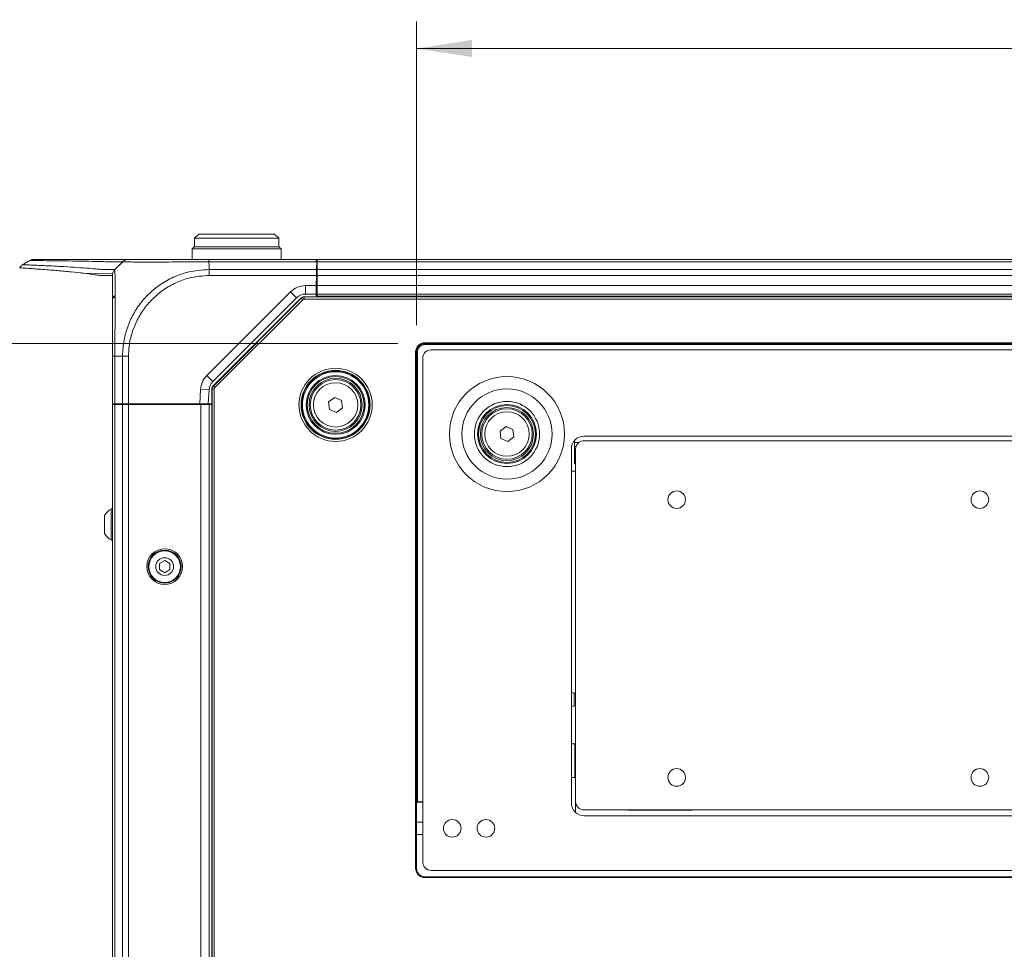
# Model space of a CAD drawing. Header units: millimetres. Extents: x 0 to 1118, y 0 to 864.
# Tile 9 of 235: x 178 to 237, y 196 to 251. Entities that reach past the tile are written whole.
import ezdxf

# ---------------------------------------------------------------- set-up
doc = ezdxf.new("R2010")
doc.units = ezdxf.units.MM
doc.styles.add('SLDTEXTSTYLE3', font='TXT', dxfattribs={"width": 0.605})
doc.dimstyles.new('SLDDIMSTYLE0', dxfattribs={"dimtxt": 3.175, "dimasz": 3.302, "dimexe": 0, "dimexo": 0.0625, "dimgap": 0.79375, "dimtad": 0, "dimtih": 1, "dimtoh": 1, "dimdec": 1, "dimlfac": 4, "dimrnd": 1e-09, "dimzin": 12, "dimdsep": 46, "dimtxsty": 'SLDTEXTSTYLE3', "dimsah": 1, "dimcen": 0.09, "dimadec": 0, "dimazin": 3, "dimtfac": 1, "dimtofl": 0, "dimtmove": 0, "dimatfit": 3, "dimfxl": 1, "dimfrac": 2, "dimtolj": 1, "dimtzin": 12, "dimarcsym": 0})
doc.dimstyles.new('SLDDIMSTYLE1', dxfattribs={"dimtxt": 3.175, "dimasz": 3.302, "dimexe": 0, "dimexo": 0.0625, "dimgap": 0.79375, "dimtad": 0, "dimtih": 1, "dimtoh": 1, "dimdec": 1, "dimlfac": 4, "dimrnd": 1e-09, "dimzin": 4, "dimdsep": 46, "dimtxsty": 'SLDTEXTSTYLE3', "dimsah": 1, "dimcen": 0.09, "dimadec": 0, "dimazin": 1, "dimtfac": 1, "dimtofl": 0, "dimtmove": 0, "dimatfit": 3, "dimfxl": 1, "dimfrac": 2, "dimtolj": 1, "dimtzin": 12, "dimarcsym": 0})

# ---------------------------------------------------------------- blocks, each defined once
blk = doc.blocks.new('_D')
at = {"color": 7, "linetype": 'Continuous', "lineweight": 0}
for p, q in [((201.609, 232.646), (201.609, 250.671)), ((292.507, 232.646), (292.507, 250.671)), ((201.609, 249.071), (241.601, 249.071)), ((292.507, 249.071), (252.515, 249.071))]:
    blk.add_line(p, q, dxfattribs=at)
for points in [[(201.609, 249.071), (204.911, 248.563), (204.911, 249.579)], [(292.507, 249.071), (289.205, 249.579), (289.205, 248.563)]]:
    blk.add_solid(points, dxfattribs=at)
at = {"color": 7, "linetype": 'Continuous', "lineweight": 0, "insert": (241.601, 250.727), "char_height": 3.175, "attachment_point": 1, "style": 'SLDTEXTSTYLE3'}
blk.add_mtext('363.6', dxfattribs=at)
blk = doc.blocks.new('_D_2')
at = {"color": 7, "linetype": 'Continuous', "lineweight": 0}
for p, q in [((200.509, 231.546), (130.268, 231.546)), ((131.868, 231.546), (131.868, 199.108)), ((131.868, 161.797), (131.868, 194.235)), ((186.82, 161.797), (130.268, 161.797))]:
    blk.add_line(p, q, dxfattribs=at)
for points in [[(131.868, 231.546), (131.36, 228.244), (132.376, 228.244)], [(131.868, 161.797), (132.376, 165.099), (131.36, 165.099)]]:
    blk.add_solid(points, dxfattribs=at)
at = {"color": 7, "linetype": 'Continuous', "lineweight": 0, "insert": (126.411, 198.328), "char_height": 3.175, "attachment_point": 1, "style": 'SLDTEXTSTYLE3'}
blk.add_mtext('279.0', dxfattribs=at)

msp = doc.modelspace()

# ---------------------------------------------------------------- linework, layer by layer
at = {"color": 7, "linetype": 'Continuous', "lineweight": 15}
for p, q in [((188.683, 238.047), (188.433, 237.797)), ((188.683, 238.047), (193.183, 238.047)), ((193.433, 237.797), (193.183, 238.047)), ((188.433, 237.797), (188.433, 237.297)), ((193.433, 237.797), (188.433, 237.797)), ((193.433, 237.297), (193.433, 237.797)), ((188.42, 237.297), (188.295, 237.172)), ((188.295, 237.172), (188.295, 236.547)), ((193.57, 237.172), (188.295, 237.172)), ((188.42, 237.297), (193.445, 237.297)), ((193.57, 237.172), (193.445, 237.297)), ((193.57, 236.547), (193.57, 237.172)), ((184.001, 236.24), (183.704, 235.944)), ((189.282, 236.547), (195.653, 236.547)), ((195.653, 236.547), (195.656, 236.401)), ((195.67, 236.401), (195.656, 236.401)), ((195.685, 236.401), (195.67, 236.401)), ((195.685, 236.401), (195.677, 235.943)), ((195.682, 236.197), (195.72, 236.197)), ((399.895, 236.547), (195.72, 236.547)), ((195.72, 236.401), (195.72, 236.547)), ((195.72, 235.943), (195.72, 236.401)), ((178.068, 236.04), (178.063, 236.04)), ((195.661, 234.985), (195.671, 235.59)), ((195.677, 235.943), (195.671, 235.59)), ((195.72, 235.59), (195.72, 235.943)), ((195.72, 234.985), (195.72, 235.59)), ((195.669, 235.472), (195.72, 235.472)), ((195.672, 235.472), (195.67, 235.547)), ((195.652, 234.485), (195.019, 234.485)), ((195.652, 234.485), (195.649, 234.329)), ((195.661, 234.985), (195.652, 234.485)), ((195.72, 234.972), (195.66, 234.972)), ((195.72, 234.485), (195.72, 234.985)), ((195.72, 234.329), (195.72, 234.485)), ((399.895, 234.485), (195.72, 234.485)), ((194.488, 234.265), (189.511, 229.288)), ((189.536, 229.031), (194.761, 234.256)), ((194.938, 234.329), (400.678, 234.329)), ((202.483, 231.172), (291.633, 231.172)), ((183.558, 227.972), (183.558, 230.797)), ((201.983, 200.75), (201.983, 230.672)), ((189.293, 228.797), (189.25, 227.972)), ((189.463, 170.239), (189.463, 228.855)), ((196.396, 228.079), (196.754, 228.348)), ((196.45, 227.635), (196.396, 228.079)), ((196.754, 228.348), (197.165, 228.173)), ((197.165, 228.173), (197.22, 227.729)), ((183.558, 227.922), (183.558, 227.972)), ((183.704, 227.972), (183.558, 227.972)), ((183.558, 171.172), (183.558, 227.922)), ((183.558, 227.922), (183.704, 227.922)), ((184.161, 227.972), (183.704, 227.972)), ((183.704, 227.922), (184.161, 227.922)), ((184.084, 227.922), (184.083, 227.972)), ((184.515, 227.972), (184.161, 227.972)), ((184.161, 227.922), (184.515, 227.922)), ((188.749, 227.972), (184.515, 227.972)), ((184.515, 227.922), (188.808, 227.922)), ((184.557, 227.922), (184.558, 227.972)), ((184.708, 227.922), (184.708, 227.972)), ((185.309, 227.922), (185.308, 227.972)), ((188.107, 227.922), (188.108, 227.972)), ((188.27, 227.922), (188.27, 227.972)), ((189.25, 227.972), (188.749, 227.972)), ((188.77, 227.972), (188.77, 227.922)), ((188.808, 227.922), (189.308, 227.922)), ((189.463, 227.972), (189.25, 227.972)), ((189.308, 227.922), (189.463, 227.922)), ((189.308, 171.172), (189.308, 227.922)), ((196.862, 227.46), (196.45, 227.635)), ((197.22, 227.729), (196.862, 227.46)), ((206.571, 226.347), (206.929, 226.616)), ((206.625, 225.903), (206.571, 226.347)), ((206.929, 226.616), (207.34, 226.441)), ((207.34, 226.441), (207.395, 225.997)), ((183.557, 225.837), (183.557, 225.363)), ((207.037, 225.728), (206.625, 225.903)), ((207.395, 225.997), (207.037, 225.728)), ((210.985, 225.672), (210.985, 225.781)), ((211.256, 225.672), (210.985, 225.672)), ((210.985, 225.422), (210.985, 225.672)), ((244.633, 226.047), (211.558, 226.047)), ((282.558, 225.773), (211.558, 225.773)), ((210.808, 225.297), (210.808, 204.25)), ((210.985, 225.072), (210.985, 225.422)), ((210.985, 224.422), (210.985, 225.072)), ((211.058, 225.273), (211.058, 204.348)), ((210.985, 224.422), (211.058, 224.422)), ((183.558, 221.735), (183.493, 221.735)), ((183.493, 221.735), (183.493, 220.797)), ((183.088, 221.325), (183.088, 220.797)), ((183.088, 220.797), (183.088, 220.269)), ((183.493, 220.797), (183.493, 219.86)), ((183.493, 219.86), (183.558, 219.86)), ((186.661, 218.658), (186.349, 218.477)), ((186.974, 218.477), (186.661, 218.658)), ((186.349, 218.477), (186.349, 218.117)), ((186.349, 218.117), (186.661, 217.936)), ((186.661, 217.936), (186.974, 218.117)), ((186.974, 218.117), (186.974, 218.477)), ((210.809, 210.833), (210.808, 210.833)), ((210.98, 210.771), (210.809, 210.833)), ((210.809, 209.958), (210.809, 210.833)), ((211.058, 210.771), (210.98, 210.771)), ((210.98, 210.021), (210.98, 210.771)), ((210.808, 209.958), (210.809, 209.958)), ((210.809, 209.958), (210.98, 210.021)), ((210.98, 210.021), (211.058, 210.021)), ((211.008, 207.773), (210.808, 207.773)), ((211.008, 205.773), (211.008, 207.773)), ((211.058, 207.523), (211.008, 207.523)), ((210.808, 205.773), (211.008, 205.773)), ((211.008, 206.023), (211.058, 206.023)), ((201.612, 204.005), (201.617, 204.285)), ((201.983, 204.334), (201.667, 204.334)), ((201.612, 200.379), (201.612, 204.005)), ((211.558, 203.848), (282.558, 203.848)), ((211.558, 203.5), (282.558, 203.5)), ((214.05, 203.848), (214.158, 203.838)), ((214.158, 203.838), (217.458, 203.838)), ((217.458, 203.838), (217.458, 203.848)), ((217.958, 203.838), (217.458, 203.838)), ((217.958, 203.848), (217.958, 203.838)), ((183.558, 202.657), (183.558, 202.901)), ((201.983, 203.125), (201.612, 203.125)), ((201.612, 202.375), (201.983, 202.375)), ((291.633, 200.25), (202.483, 200.25)), ((292.004, 199.879), (202.112, 199.879)), ((183.558, 196.193), (183.558, 196.437))]:
    msp.add_line(p, q, dxfattribs=at)
at = {"color": 9, "linetype": 'Continuous', "lineweight": 0}
for p, q in [((195.656, 236.401), (189.28, 236.401)), ((189.308, 236.24), (189.308, 235.944)), ((195.722, 236.197), (195.682, 236.195)), ((399.895, 236.401), (195.72, 236.401)), ((183.578, 235.73), (181.725, 235.698)), ((189.308, 235.943), (195.677, 235.943)), ((195.671, 235.59), (189.308, 235.59)), ((399.895, 235.943), (195.72, 235.943)), ((399.895, 235.59), (195.72, 235.59)), ((195.67, 235.472), (195.67, 235.547)), ((189.158, 229.642), (194.135, 234.618)), ((194.135, 234.618), (194.488, 234.265)), ((195.019, 234.985), (195.661, 234.985)), ((195.019, 234.985), (195.019, 234.485)), ((399.895, 234.985), (195.72, 234.985)), ((189.554, 229.024), (194.768, 234.238)), ((194.857, 234.15), (189.642, 228.936)), ((194.768, 234.238), (194.761, 234.256)), ((194.768, 234.238), (194.857, 234.15)), ((194.938, 234.329), (194.945, 234.312)), ((194.945, 234.312), (400.671, 234.312)), ((194.945, 234.312), (194.945, 234.187)), ((400.671, 234.187), (194.945, 234.187)), ((399.895, 234.36), (195.72, 234.36)), ((202.109, 231.596), (292.007, 231.596)), ((202.109, 231.546), (202.109, 231.596)), ((292.007, 231.546), (202.109, 231.546)), ((202.109, 231.546), (202.117, 231.538)), ((202.117, 231.538), (291.999, 231.538)), ((202.117, 231.538), (202.117, 231.488)), ((201.559, 200.375), (201.559, 231.046)), ((201.559, 231.046), (201.609, 231.046)), ((201.609, 231.046), (201.609, 200.375)), ((201.617, 231.038), (201.609, 231.046)), ((201.617, 204.285), (201.617, 231.038)), ((201.617, 231.038), (201.667, 231.038)), ((201.667, 231.038), (201.667, 204.334)), ((291.999, 231.488), (202.117, 231.488)), ((184.161, 230.797), (183.704, 230.797)), ((183.704, 230.797), (183.704, 227.972)), ((184.161, 227.972), (184.161, 230.797)), ((184.515, 230.797), (184.515, 227.972)), ((189.158, 229.642), (189.511, 229.288)), ((188.749, 227.972), (188.794, 228.823)), ((188.794, 228.823), (189.293, 228.797)), ((189.481, 228.847), (189.463, 228.855)), ((189.481, 170.247), (189.481, 228.847)), ((189.481, 228.847), (189.606, 228.847)), ((189.536, 229.031), (189.554, 229.024)), ((189.554, 229.024), (189.642, 228.936)), ((189.606, 228.847), (189.606, 170.247)), ((183.681, 227.972), (183.681, 227.922)), ((183.704, 171.172), (183.704, 227.922)), ((184.161, 171.172), (184.161, 227.922)), ((184.515, 171.172), (184.515, 227.922)), ((188.808, 171.172), (188.808, 227.922)), ((210.985, 225.422), (211.081, 225.422)), ((210.985, 225.072), (211.058, 225.072)), ((201.658, 204.3), (201.983, 204.3)), ((211.058, 203.691), (211.058, 204.348)), ((214.158, 203.848), (214.158, 203.838)), ((183.558, 202.657), (183.558, 202.657)), ((183.558, 202.605), (183.558, 202.605)), ((201.559, 200.375), (201.609, 200.375)), ((201.609, 200.375), (201.612, 200.379)), ((202.112, 199.879), (202.109, 199.875)), ((202.109, 199.825), (202.109, 199.875)), ((202.109, 199.875), (292.007, 199.875)), ((292.007, 199.825), (202.109, 199.825)), ((183.558, 196.489), (183.558, 196.489)), ((183.558, 196.437), (183.558, 196.437))]:
    msp.add_line(p, q, dxfattribs=at)
for centre, radius in [((196.808, 227.904), 2.173), ((196.808, 227.904), 2.048), ((196.808, 227.904), 2.021), ((196.808, 227.904), 1.971), ((196.808, 227.904), 1.318), ((206.983, 226.172), 3.416), ((206.983, 226.172), 2.677), ((206.983, 226.172), 1.937), ((206.983, 226.172), 1.318)]:
    msp.add_circle(centre, radius, dxfattribs=at)
at = {"color": 7, "linetype": 'Continuous', "lineweight": 15}
for centre, radius in [((196.808, 227.904), 1.75), ((196.808, 227.904), 1.688), ((196.808, 227.904), 1.575), ((196.808, 227.904), 1.5), ((206.983, 226.172), 1.75), ((206.983, 226.172), 1.688), ((206.983, 226.172), 1.575), ((206.983, 226.172), 1.5), ((217.058, 222.273), 0.525), ((235.058, 222.273), 0.525), ((186.661, 218.297), 1.063), ((186.661, 218.297), 0.984), ((186.661, 218.297), 0.938), ((186.661, 218.297), 0.528), ((217.058, 205.773), 0.525), ((235.058, 205.773), 0.525), ((203.733, 202.75), 0.525), ((205.733, 202.75), 0.525)]:
    msp.add_circle(centre, radius, dxfattribs=at)
for centre, radius, start, end in [((178.904, 236.047), 0.5, 89.98371, 117.56776), ((184.515, 236.047), 0.5, 90, 118.91092), ((195.019, 233.735), 0.75, 90, 135), ((183.683, 234.237), 0.125, 91, 180), ((202.483, 230.672), 0.5, 90, 180), ((190.042, 228.758), 0.75, 135, 177), ((211.558, 225.297), 0.75, 90, 180), ((211.558, 225.273), 0.5, 90, 180), ((184.032, 220.797), 1.081, 119.88215, 150.7838), ((184.032, 220.797), 1.081, 209.2162, 240.11785), ((201.858, 204.15), 0.25, 132.01236, 165.55196), ((201.667, 204.284), 0.05, 90, 179), ((211.558, 204.25), 0.75, 180, 270), ((211.558, 204.348), 0.5, 180, 270), ((202.483, 200.75), 0.5, 180, 270)]:
    msp.add_arc(centre, radius, start, end, dxfattribs=at)
at = {"color": 9, "linetype": 'Continuous', "lineweight": 0}
for centre, radius, start, end in [((195.019, 233.735), 1.25, 90, 135), ((183.667, 234.179), 0.111, 82.69985, 168.77449), ((194.945, 234.062), 0.25, 90.00361, 134.99639), ((190.042, 228.758), 1.25, 135, 177), ((189.731, 228.847), 0.25, 135.00361, 179.99639)]:
    msp.add_arc(centre, radius, start, end, dxfattribs=at)
at = {"color": 7, "linetype": 'Continuous', "lineweight": 15}
for centre, major_axis, ratio, start_param, end_param in [((194.938, 234.079), (0.096, -0.231), 0.999822, 2.748957, 3.534229), ((189.713, 228.855), (0.231, -0.096), 0.999822, 2.748957, 3.534229), ((202.112, 200.379), (0.354, 0.354), 0.999695, 2.356347, 3.926839)]:
    msp.add_ellipse(centre, major_axis=major_axis, ratio=ratio, start_param=start_param, end_param=end_param, dxfattribs=at)
at = {"color": 9, "linetype": 'Continuous', "lineweight": 0}
for centre, major_axis, ratio, start_param, end_param in [((194.945, 234.062), (0.048, -0.116), 0.999822, 2.748957, 3.534229), ((202.109, 231.046), (0.389, -0.389), 0.999695, 2.356347, 3.926839), ((202.109, 231.046), (0.354, -0.354), 0.999635, 2.356347, 3.926839), ((202.117, 231.038), (0.354, -0.354), 0.999756, 2.356347, 3.926839), ((202.117, 231.038), (0.318, -0.318), 0.999695, 2.356347, 3.926839), ((189.731, 228.847), (0.116, -0.048), 0.999822, 2.748957, 3.534229), ((202.109, 200.375), (0.389, 0.389), 0.999695, 2.356347, 3.926839), ((202.109, 200.375), (0.354, 0.354), 0.999635, 2.356347, 3.926839)]:
    msp.add_ellipse(centre, major_axis=major_axis, ratio=ratio, start_param=start_param, end_param=end_param, dxfattribs=at)
at = {"color": 7, "linetype": 'Continuous', "lineweight": 15}
for points, knots in [([(178.243, 236.232), (178.22, 236.219), (178.154, 236.184), (178.084, 236.116), (178.059, 236.057), (178.054, 236.044)], [0, 0, 0, 0, 0.301036, 0.847209, 1, 1, 1, 1]), ([(178.652, 236.479), (178.581, 236.437), (178.438, 236.353), (178.296, 236.269), (178.224, 236.227)], [0, 0, 0, 0, 0.500008, 1, 1, 1, 1]), ([(184.161, 236.401), (184.161, 236.401), (184.159, 236.401), (184.128, 236.401), (184.014, 236.402), (183.837, 236.401), (183.628, 236.402), (183.438, 236.401), (183.189, 236.407), (182.708, 236.42), (182.02, 236.435), (181.205, 236.448), (180.372, 236.46), (179.614, 236.468), (179.031, 236.474), (178.686, 236.478), (178.681, 236.477), (178.68, 236.477)], [0, 0, 0, 0, 0.029039, 0.145192, 0.261333, 0.377459, 0.435514, 0.493497, 0.551496, 0.609409, 0.667451, 0.725479, 0.783642, 0.841816, 0.900121, 0.958585, 1, 1, 1, 1]), ([(178.94, 236.547), (178.936, 236.547), (178.923, 236.547), (179.163, 236.547), (179.595, 236.547), (180.183, 236.547), (181.107, 236.547), (182.176, 236.547), (183.109, 236.547), (183.783, 236.547), (184.181, 236.547), (184.37, 236.547), (184.5, 236.547), (184.51, 236.547), (184.515, 236.547)], [0, 0, 0, 0, 0.025315, 0.077006, 0.128792, 0.180609, 0.232332, 0.327683, 0.423108, 0.518531, 0.613879, 0.742581, 0.871291, 1, 1, 1, 1]), ([(184.21, 236.414), (184.151, 236.362), (183.976, 236.207), (183.812, 236.046), (183.703, 235.938)], [0, 0, 0, 0, 0.3344671, 1, 1, 1, 1]), ([(184.001, 236.24), (184.003, 236.242), (184.018, 236.258), (184.073, 236.312), (184.124, 236.363), (184.161, 236.401)], [0, 0, 0, 0, 0.051239, 0.304553, 1, 1, 1, 1]), ([(184.515, 236.547), (184.541, 236.547), (184.587, 236.547), (184.889, 236.547), (185.303, 236.547), (185.86, 236.547), (186.535, 236.547), (187.24, 236.547), (188.007, 236.547), (188.698, 236.547), (189.126, 236.547), (189.282, 236.547)], [0, 0, 0, 0, 0.147652, 0.256205, 0.364776, 0.499589, 0.608942, 0.718292, 0.827742, 0.937176, 1, 1, 1, 1]), ([(183.558, 230.797), (183.558, 231.029), (183.558, 231.495), (183.558, 232.217), (183.558, 232.94), (183.558, 233.614), (183.558, 234.213), (183.558, 234.722), (183.558, 235.14), (183.558, 235.429), (183.558, 235.571), (183.558, 235.585), (183.558, 235.59)], [0, 0, 0, 0, 0.0929147, 0.1858152, 0.2944776, 0.4031621, 0.5002013, 0.6086254, 0.7170441, 0.8255688, 0.9340808, 1, 1, 1, 1]), ([(210.808, 223.971), (210.811, 223.971), (210.887, 223.972), (210.974, 223.972), (211.058, 223.972)], [0, 0, 0, 0, 0.044497, 1, 1, 1, 1]), ([(210.849, 223.97), (210.859, 223.97), (210.88, 223.971), (210.92, 223.971), (210.978, 223.972), (211.026, 223.972), (211.058, 223.972)], [0, 0, 0, 0, 0.206727, 0.41473, 0.619034, 1, 1, 1, 1]), ([(183.558, 202.901), (183.558, 202.901), (183.558, 202.896), (183.558, 202.879), (183.558, 202.866), (183.558, 202.853)], [0, 0, 0, 0, 0.5, 0.5, 1, 1, 1, 1]), ([(183.558, 202.605), (183.558, 202.619), (183.558, 202.632), (183.558, 202.651), (183.558, 202.657), (183.558, 202.657)], [0, 0, 0, 0, 0.5, 0.5, 1, 1, 1, 1]), ([(183.558, 196.437), (183.558, 196.437), (183.558, 196.443), (183.558, 196.462), (183.558, 196.476), (183.558, 196.489)], [0, 0, 0, 0, 0.5, 0.5, 1, 1, 1, 1]), ([(183.558, 196.241), (183.558, 196.228), (183.558, 196.216), (183.558, 196.198), (183.558, 196.193), (183.558, 196.193)], [0, 0, 0, 0, 0.5, 0.5, 1, 1, 1, 1])]:
    msp.add_open_spline(points, degree=3, knots=knots, dxfattribs=at)
at = {"color": 9, "linetype": 'Continuous', "lineweight": 0}
for points, knots in [([(178.246, 236.227), (178.249, 236.228), (178.256, 236.229), (178.473, 236.22), (178.794, 236.207), (179.287, 236.185), (179.877, 236.158), (180.615, 236.119), (181.303, 236.079), (182.04, 236.026), (182.599, 235.978), (183.021, 235.935), (183.232, 235.949), (183.46, 235.946), (183.604, 235.947), (183.692, 235.945), (183.7, 235.944), (183.704, 235.943)], [0, 0, 0, 0, 0.035637, 0.084141, 0.11973, 0.155353, 0.22666, 0.255741, 0.313775, 0.371823, 0.429725, 0.487762, 0.603878, 0.661958, 0.778133, 0.894322, 1, 1, 1, 1]), ([(189.28, 236.401), (189.112, 236.4), (188.656, 236.4), (187.912, 236.397), (187.09, 236.391), (186.324, 236.386), (185.597, 236.384), (184.998, 236.386), (184.56, 236.392), (184.285, 236.398), (184.243, 236.399), (184.225, 236.399)], [0, 0, 0, 0, 0.067138, 0.182638, 0.301576, 0.416957, 0.535791, 0.680177, 0.794756, 0.912682, 1, 1, 1, 1]), ([(189.28, 236.401), (189.281, 236.387), (189.283, 236.343), (189.29, 236.291), (189.301, 236.251), (189.306, 236.242), (189.308, 236.24), (189.308, 236.24)], [0, 0, 0, 0, 0.245202, 0.817535, 0.960682, 0.992151, 1, 1, 1, 1]), ([(183.558, 235.59), (183.554, 235.591), (183.544, 235.593), (183.457, 235.594), (183.31, 235.595), (183.134, 235.595), (182.962, 235.597), (182.774, 235.591), (182.442, 235.647), (181.875, 235.722), (181.129, 235.806), (180.437, 235.869), (179.696, 235.929), (179.105, 235.973), (178.612, 236.008), (178.292, 236.029), (178.079, 236.043), (178.071, 236.041), (178.068, 236.04)], [0, 0, 0, 0, 0.1061277, 0.2228058, 0.3394643, 0.3977831, 0.4560774, 0.5143768, 0.5724423, 0.6306441, 0.6888788, 0.7471434, 0.7763623, 0.8480628, 0.8838816, 0.9197309, 0.9684365, 1, 1, 1, 1]), ([(183.704, 235.944), (183.705, 235.938), (183.705, 235.923), (183.708, 235.777), (183.714, 235.472), (183.72, 235.027), (183.723, 234.481), (183.722, 233.836), (183.717, 233.11), (183.71, 232.332), (183.705, 231.551), (183.704, 231.05), (183.704, 230.797)], [0, 0, 0, 0, 0.065796, 0.172761, 0.282893, 0.389757, 0.499797, 0.596871, 0.703946, 0.814211, 0.906126, 1, 1, 1, 1]), ([(184.162, 230.797), (184.167, 230.969), (184.181, 231.431), (184.325, 232.183), (184.63, 233.01), (185.078, 233.78), (185.659, 234.471), (186.361, 235.055), (187.164, 235.506), (188.144, 235.862), (188.881, 235.914), (189.308, 235.944)], [0, 0, 0, 0, 0.063881, 0.171582, 0.282525, 0.390047, 0.500815, 0.616212, 0.727169, 0.841682, 1, 1, 1, 1]), ([(189.308, 235.59), (188.911, 235.562), (188.23, 235.513), (187.321, 235.176), (186.576, 234.754), (185.925, 234.209), (185.385, 233.568), (184.964, 232.859), (184.673, 232.089), (184.533, 231.391), (184.52, 230.957), (184.515, 230.797)], [0, 0, 0, 0, 0.158413, 0.271114, 0.383835, 0.49919, 0.608333, 0.717478, 0.826751, 0.936004, 1, 1, 1, 1])]:
    msp.add_open_spline(points, degree=3, knots=knots, dxfattribs=at)
at = {"color": 7, "linetype": 'Continuous', "lineweight": 15}
for points in [[(184.161, 236.401), (184.186, 236.422), (184.235, 236.466), (184.323, 236.512), (184.417, 236.541), (184.482, 236.545), (184.515, 236.547)], [(183.704, 235.944), (183.683, 235.919), (183.639, 235.87), (183.593, 235.782), (183.563, 235.688), (183.56, 235.623), (183.558, 235.59)], [(183.558, 226.49), (183.558, 226.272), (183.558, 226.055), (183.557, 225.837)], [(183.557, 225.363), (183.558, 225.583), (183.558, 225.803), (183.558, 226.023)], [(183.558, 202.853), (183.558, 200.649), (183.558, 198.445), (183.558, 196.241)]]:
    msp.add_open_spline(points, degree=3, dxfattribs=at)
at = {"color": 9, "linetype": 'Continuous', "lineweight": 0}
for points in [[(189.28, 236.401), (189.28, 236.422), (189.281, 236.466), (189.281, 236.512), (189.282, 236.541), (189.282, 236.545), (189.282, 236.547)], [(189.308, 235.943), (189.308, 235.919), (189.308, 235.87), (189.308, 235.782), (189.308, 235.688), (189.308, 235.623), (189.308, 235.59)], [(183.704, 230.797), (183.683, 230.797), (183.639, 230.797), (183.593, 230.797), (183.563, 230.797), (183.56, 230.797), (183.558, 230.797)], [(184.162, 230.797), (184.186, 230.797), (184.235, 230.797), (184.323, 230.797), (184.417, 230.797), (184.482, 230.797), (184.515, 230.797)]]:
    msp.add_open_spline(points, degree=3, dxfattribs=at)

# ---------------------------------------------------------------- dimensions: what is measured, and where the dimension line sits
at = {"color": 7, "linetype": 'Continuous', "lineweight": 0}
dim = msp.add_linear_dim(base=(292.507, 249.071), p1=(201.609, 231.046), p2=(292.507, 231.046), dimstyle='SLDDIMSTYLE0', dxfattribs=at)
dim.commit()
dim.dimension.update_dxf_attribs({"geometry": '_D', "text_midpoint": (247.058, 249.071), "dimtype": 160})
dim = msp.add_linear_dim(base=(131.868, 231.546), p1=(188.42, 161.797), p2=(202.109, 231.546), angle=90, dimstyle='SLDDIMSTYLE1', dxfattribs=at)
dim.commit()
dim.dimension.update_dxf_attribs({"geometry": '_D_2', "text_midpoint": (131.868, 196.672), "dimtype": 160})

doc.saveas('drawing.dxf')
